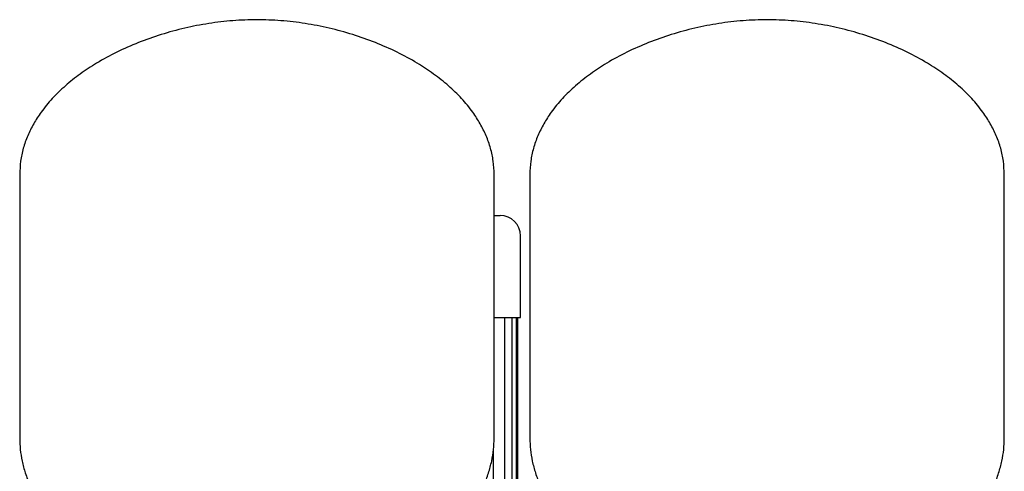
# Model space of a CAD drawing. Header units: millimetres. Extents: x 16 to 1645, y 11 to 787.
# Tile 6 of 6: x 1037 to 1616, y 522 to 787. Entities that reach past the tile are written whole.
import ezdxf

# ---------------------------------------------------------------- set-up
doc = ezdxf.new("R2010")
doc.units = ezdxf.units.MM

msp = doc.modelspace()

# ---------------------------------------------------------------- linework, layer by layer
at = {"color": 7, "linetype": 'Continuous', "lineweight": 25}
for p, q in [((1036.81, 696.14), (1036.81, 541.14)), ((1315.81, 541.14), (1315.81, 696.14)), ((1336.81, 696.14), (1336.81, 541.14)), ((1615.81, 541.14), (1615.81, 696.14)), ((1315.81, 672.14), (1319.31, 672.14)), ((1331.31, 612.14), (1331.31, 660.14)), ((1315.81, 612.14), (1331.31, 612.14)), ((1322.01, 451.14), (1322.01, 612.14)), ((1326.44, 451.14), (1326.44, 612.14)), ((1328.98, 451.14), (1328.98, 612.14)), ((1329.81, 451.14), (1329.81, 612.14)), ((1315.37, 451.14), (1315.37, 534.08))]:
    msp.add_line(p, q, dxfattribs=at)
msp.add_arc((1319.31, 660.14), 12, 0, 90, dxfattribs=at)
for points, knots in [([(1176.31, 787.14), (1171.59, 787.02), (1162.1, 786.79), (1147.91, 785.04), (1133.82, 782.32), (1120, 778.57), (1106.65, 773.88), (1093.93, 768.27), (1082.49, 762.07), (1072.39, 755.43), (1063.66, 748.5), (1055.91, 741.02), (1049.71, 733.5), (1044.93, 726.13), (1041.39, 719.04), (1038.8, 711.65), (1037.12, 703.98), (1036.92, 698.76), (1036.81, 696.14)], [0, 0, 0, 0, 0.077758, 0.156431, 0.235453, 0.314225, 0.392144, 0.468629, 0.543151, 0.606406, 0.667613, 0.726675, 0.78365, 0.827907, 0.87124, 0.914018, 0.956734, 1, 1, 1, 1]), ([(1315.81, 696.14), (1315.71, 698.76), (1315.5, 703.98), (1313.83, 711.65), (1311.23, 719.04), (1307.69, 726.13), (1302.92, 733.5), (1296.71, 741.02), (1288.97, 748.5), (1280.23, 755.43), (1270.13, 762.07), (1258.7, 768.27), (1245.97, 773.88), (1232.62, 778.57), (1218.81, 782.32), (1204.71, 785.04), (1190.52, 786.79), (1181.03, 787.02), (1176.31, 787.14)], [0, 0, 0, 0, 0.043266, 0.085982, 0.12876, 0.172093, 0.21635, 0.273325, 0.332387, 0.393594, 0.456849, 0.531371, 0.607856, 0.685775, 0.764547, 0.843569, 0.922242, 1, 1, 1, 1]), ([(1476.31, 787.14), (1471.59, 787.02), (1462.1, 786.79), (1447.91, 785.04), (1433.82, 782.32), (1420, 778.57), (1406.65, 773.88), (1393.93, 768.27), (1382.49, 762.07), (1372.39, 755.43), (1363.66, 748.5), (1355.91, 741.02), (1349.71, 733.5), (1344.93, 726.13), (1341.39, 719.04), (1338.8, 711.65), (1337.12, 703.98), (1336.92, 698.76), (1336.81, 696.14)], [0, 0, 0, 0, 0.077758, 0.156431, 0.235453, 0.314225, 0.392144, 0.468629, 0.543151, 0.606406, 0.667613, 0.726675, 0.78365, 0.827907, 0.87124, 0.914018, 0.956734, 1, 1, 1, 1]), ([(1615.81, 696.14), (1615.71, 698.76), (1615.5, 703.98), (1613.83, 711.65), (1611.23, 719.04), (1607.69, 726.13), (1602.92, 733.5), (1596.71, 741.02), (1588.97, 748.5), (1580.23, 755.43), (1570.13, 762.07), (1558.7, 768.27), (1545.97, 773.88), (1532.62, 778.57), (1518.81, 782.32), (1504.71, 785.04), (1490.52, 786.79), (1481.03, 787.02), (1476.31, 787.14)], [0, 0, 0, 0, 0.043266, 0.085982, 0.12876, 0.172093, 0.21635, 0.273325, 0.332387, 0.393594, 0.456849, 0.531371, 0.607856, 0.685775, 0.764547, 0.843569, 0.922242, 1, 1, 1, 1]), ([(1036.81, 541.14), (1036.88, 538.96), (1037.03, 534.49), (1038.17, 527.68), (1040.04, 520.65), (1042.76, 513.49), (1046.33, 506.34), (1050.79, 499.29), (1056.17, 492.4), (1062.54, 485.74), (1069.41, 479.85), (1076.6, 474.69), (1084, 470.19), (1092.12, 466.03), (1101, 462.25), (1110.6, 458.92), (1120.93, 456.07), (1131.99, 453.74), (1143.86, 451.9), (1152.08, 451.19), (1156.31, 450.83)], [0, 0, 0, 0, 0.0395548, 0.0814224, 0.1255566, 0.1719604, 0.2207005, 0.2709803, 0.3238574, 0.3796175, 0.4386224, 0.4884579, 0.5408969, 0.5962128, 0.6546984, 0.7166619, 0.7812143, 0.8497424, 0.9225637, 1, 1, 1, 1]), ([(1196.31, 450.83), (1200.87, 451.23), (1209.7, 452), (1222.42, 454.05), (1234.2, 456.68), (1245.05, 459.88), (1255.02, 463.59), (1264.61, 468), (1273.73, 473.14), (1282.27, 479.07), (1289.72, 485.41), (1296.18, 492.09), (1301.68, 499.06), (1306.22, 506.22), (1309.84, 513.43), (1312.57, 520.6), (1314.45, 527.65), (1315.59, 534.48), (1315.74, 538.96), (1315.81, 541.14)], [0, 0, 0, 0, 0.08342, 0.161488, 0.234609, 0.303181, 0.367595, 0.428228, 0.495317, 0.558205, 0.617391, 0.673312, 0.727386, 0.778747, 0.827619, 0.874143, 0.918387, 0.960355, 1, 1, 1, 1]), ([(1336.81, 541.14), (1336.88, 538.96), (1337.03, 534.49), (1338.17, 527.68), (1340.04, 520.65), (1342.76, 513.49), (1346.33, 506.34), (1350.79, 499.29), (1356.17, 492.4), (1362.54, 485.74), (1369.41, 479.85), (1376.6, 474.69), (1384, 470.19), (1392.12, 466.03), (1401, 462.25), (1410.6, 458.92), (1420.93, 456.07), (1431.99, 453.74), (1443.86, 451.9), (1452.08, 451.19), (1456.31, 450.83)], [0, 0, 0, 0, 0.039555, 0.081422, 0.125557, 0.17196, 0.2207, 0.27098, 0.323857, 0.379618, 0.438622, 0.488458, 0.540897, 0.596213, 0.654698, 0.716662, 0.781214, 0.849742, 0.922564, 1, 1, 1, 1]), ([(1496.31, 450.83), (1500.87, 451.23), (1509.7, 452), (1522.42, 454.05), (1534.2, 456.68), (1545.05, 459.88), (1555.02, 463.59), (1564.61, 468), (1573.73, 473.14), (1582.27, 479.07), (1589.72, 485.41), (1596.18, 492.09), (1601.68, 499.06), (1606.22, 506.22), (1609.84, 513.43), (1612.57, 520.6), (1614.45, 527.65), (1615.59, 534.48), (1615.74, 538.96), (1615.81, 541.14)], [0, 0, 0, 0, 0.08342, 0.161488, 0.234609, 0.303181, 0.367595, 0.428228, 0.495317, 0.558205, 0.617391, 0.673312, 0.727386, 0.778747, 0.827619, 0.874143, 0.918387, 0.960355, 1, 1, 1, 1])]:
    msp.add_open_spline(points, degree=3, knots=knots, dxfattribs=at)

doc.saveas('drawing.dxf')
